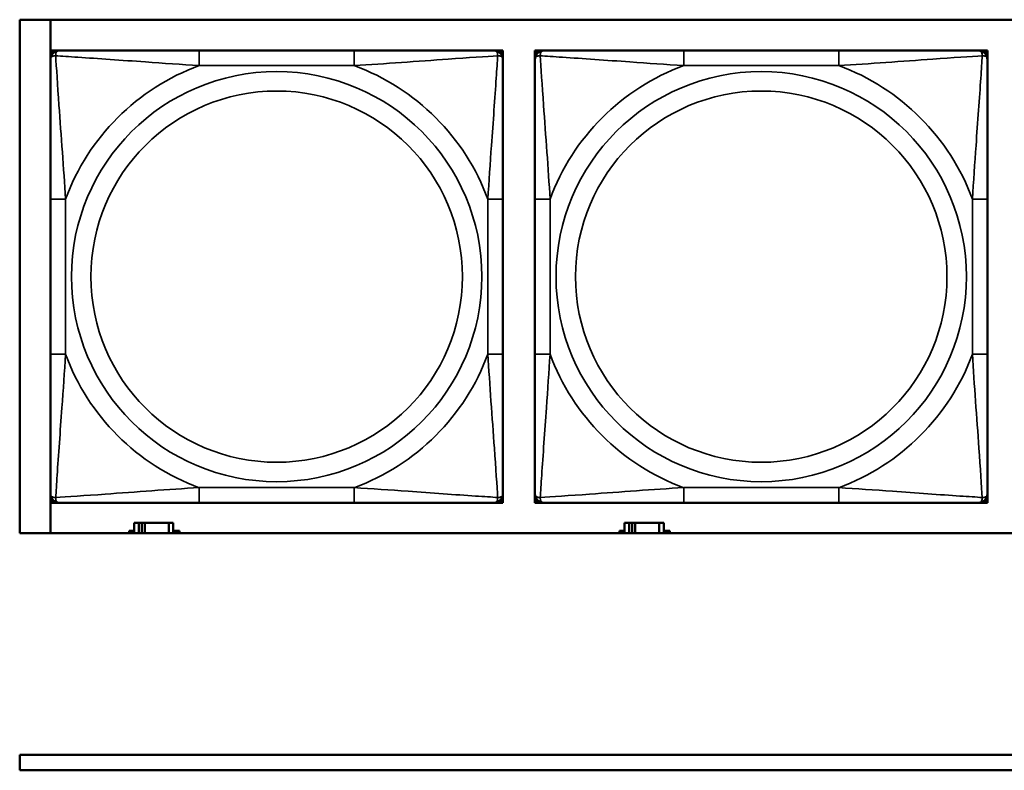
# Model space of a CAD drawing. Header units: inches. Extents: x 1.4 to 53.9, y 1.3 to 58.
# Tile 90 of 227: x 19.4 to 20.7, y 41.8 to 42.8. Entities that reach past the tile are written whole.
import ezdxf

# ---------------------------------------------------------------- set-up
doc = ezdxf.new("R2010")
doc.units = ezdxf.units.IN
doc.header["$MEASUREMENT"] = 0
doc.layers.add('Visible (ANSI)', color=7, linetype='Continuous', lineweight=50)
doc.layers.add('Visible Narrow (ANSI)', color=7, linetype='Continuous', lineweight=35)

msp = doc.modelspace()

# ---------------------------------------------------------------- linework, layer by layer
at = {"layer": 'Visible (ANSI)'}
for p, q in [((19.4287, 42.7564), (24.5271, 42.7564)), ((19.4287, 42.0858), (19.4287, 42.7564)), ((19.4687, 42.0858), (19.4687, 42.7564)), ((19.4688, 42.7161), (19.4747, 42.7161)), ((19.4688, 42.7102), (19.4688, 42.7161)), ((19.4747, 42.7161), (19.4806, 42.7161)), ((19.8653, 42.7161), (19.663, 42.7161)), ((20.0476, 42.7161), (20.0535, 42.7161)), ((20.0535, 42.7161), (20.0594, 42.7161)), ((20.0594, 42.7161), (20.0594, 42.7102)), ((20.1012, 42.7161), (20.1071, 42.7161)), ((20.1012, 42.7102), (20.1012, 42.7161)), ((20.1071, 42.7161), (20.113, 42.7161)), ((20.4976, 42.7161), (20.2953, 42.7161)), ((20.6799, 42.7161), (20.6859, 42.7161)), ((20.6859, 42.7161), (20.6918, 42.7161)), ((20.6918, 42.7161), (20.6918, 42.7102)), ((19.4688, 42.7043), (19.4688, 42.7102)), ((20.0594, 42.7102), (20.0594, 42.7043)), ((20.1012, 42.7043), (20.1012, 42.7102)), ((20.6918, 42.7102), (20.6918, 42.7043)), ((19.4688, 42.522), (19.4688, 42.3197)), ((20.0594, 42.3197), (20.0594, 42.522)), ((20.1012, 42.522), (20.1012, 42.3197)), ((20.6918, 42.3197), (20.6918, 42.522)), ((19.4688, 42.1315), (19.4688, 42.1374)), ((20.0594, 42.1374), (20.0594, 42.1315)), ((20.1012, 42.1315), (20.1012, 42.1374)), ((20.6918, 42.1374), (20.6918, 42.1315)), ((19.4688, 42.1256), (19.4688, 42.1315)), ((19.4747, 42.1256), (19.4688, 42.1256)), ((19.4806, 42.1256), (19.4747, 42.1256)), ((19.663, 42.1256), (19.8653, 42.1256)), ((20.0535, 42.1256), (20.0476, 42.1256)), ((20.0594, 42.1256), (20.0535, 42.1256)), ((20.0594, 42.1315), (20.0594, 42.1256)), ((20.1012, 42.1256), (20.1012, 42.1315)), ((20.1071, 42.1256), (20.1012, 42.1256)), ((20.113, 42.1256), (20.1071, 42.1256)), ((20.2953, 42.1256), (20.4976, 42.1256)), ((20.6859, 42.1256), (20.6799, 42.1256)), ((20.6918, 42.1256), (20.6859, 42.1256)), ((20.6918, 42.1315), (20.6918, 42.1256)), ((19.584, 42.0994), (19.5782, 42.0994)), ((19.5782, 42.0994), (19.5782, 42.0858)), ((19.584, 42.0994), (19.588, 42.0994)), ((19.584, 42.0858), (19.584, 42.0994)), ((19.588, 42.0858), (19.588, 42.0994)), ((19.588, 42.0994), (19.5921, 42.0994)), ((19.5921, 42.0994), (19.5921, 42.0858)), ((19.5921, 42.0994), (19.6234, 42.0994)), ((19.6234, 42.0994), (19.6234, 42.0858)), ((19.6292, 42.0994), (19.6234, 42.0994)), ((19.6292, 42.0858), (19.6292, 42.0994)), ((20.224, 42.0994), (20.2182, 42.0994)), ((20.2182, 42.0994), (20.2182, 42.0858)), ((20.224, 42.0994), (20.228, 42.0994)), ((20.224, 42.0858), (20.224, 42.0994)), ((20.228, 42.0858), (20.228, 42.0994)), ((20.228, 42.0994), (20.2321, 42.0994)), ((20.2321, 42.0994), (20.2321, 42.0858)), ((20.2321, 42.0994), (20.2634, 42.0994)), ((20.2634, 42.0994), (20.2634, 42.0858)), ((20.2692, 42.0994), (20.2634, 42.0994)), ((20.2692, 42.0858), (20.2692, 42.0994)), ((24.5271, 42.0858), (19.4287, 42.0858)), ((19.5717, 42.0858), (19.5717, 42.0889)), ((19.5717, 42.0889), (19.5782, 42.0889)), ((19.6292, 42.0889), (19.6373, 42.0889)), ((19.6373, 42.0889), (19.6373, 42.0858)), ((20.2117, 42.0858), (20.2117, 42.0889)), ((20.2117, 42.0889), (20.2182, 42.0889)), ((20.2692, 42.0889), (20.2773, 42.0889)), ((20.2773, 42.0889), (20.2773, 42.0858)), ((19.4287, 41.7961), (26.8757, 41.7961)), ((19.4287, 41.7761), (19.4287, 41.7961)), ((26.8757, 41.7761), (19.4287, 41.7761))]:
    msp.add_line(p, q, dxfattribs=at)
for centre, radius, start, end in [((19.4747, 42.7102), 0.00591, 90, 180), ((19.4806, 42.7043), 0.0118, 90, 180), ((20.0476, 42.7043), 0.0118, 0, 90), ((20.0535, 42.7102), 0.00591, 0, 90), ((20.1071, 42.7102), 0.00591, 90, 180), ((20.113, 42.7043), 0.0118, 90, 180), ((20.6799, 42.7043), 0.0118, 0, 90), ((20.6859, 42.7102), 0.00591, 0, 90), ((19.4806, 42.1374), 0.0118, 180, 270), ((20.0476, 42.1374), 0.0118, 270, 0), ((20.113, 42.1374), 0.0118, 180, 270), ((20.6799, 42.1374), 0.0118, 270, 0), ((19.4747, 42.1315), 0.00591, 180, 270), ((20.0535, 42.1315), 0.00591, 270, 0), ((20.1071, 42.1315), 0.00591, 180, 270), ((20.6859, 42.1315), 0.00591, 270, 0)]:
    msp.add_arc(centre, radius, start, end, dxfattribs=at)
for points, knots in [([(19.663, 42.7161), (19.6393, 42.7161), (19.6153, 42.7161), (19.5919, 42.7161), (19.5613, 42.7161), (19.5304, 42.7161), (19.5071, 42.7161), (19.4951, 42.7161), (19.4855, 42.7161), (19.4806, 42.7161)], [0.2569537, 0.2569537, 0.2569537, 0.2569537, 0.4371919, 0.4371919, 0.4371919, 0.6739428, 0.6739428, 0.6739428, 0.7963818, 0.7963818, 0.7963818, 0.7963818]), ([(20.0476, 42.7161), (20.0418, 42.7161), (20.0293, 42.7161), (20.0141, 42.7161), (19.9907, 42.7161), (19.9616, 42.7161), (19.9325, 42.7161), (19.9103, 42.7161), (19.8877, 42.7161), (19.8653, 42.7161)], [-0.7968224, -0.7968224, -0.7968224, -0.7968224, -0.6514613, -0.6514613, -0.6514613, -0.427691, -0.427691, -0.427691, -0.2569517, -0.2569517, -0.2569517, -0.2569517]), ([(20.2953, 42.7161), (20.2717, 42.7161), (20.2477, 42.7161), (20.2243, 42.7161), (20.1936, 42.7161), (20.1628, 42.7161), (20.1395, 42.7161), (20.1275, 42.7161), (20.1179, 42.7161), (20.113, 42.7161)], [0.2569537, 0.2569537, 0.2569537, 0.2569537, 0.4371919, 0.4371919, 0.4371919, 0.6739428, 0.6739428, 0.6739428, 0.7963818, 0.7963818, 0.7963818, 0.7963818]), ([(20.6799, 42.7161), (20.6742, 42.7161), (20.6617, 42.7161), (20.6465, 42.7161), (20.6231, 42.7161), (20.594, 42.7161), (20.5649, 42.7161), (20.5427, 42.7161), (20.52, 42.7161), (20.4976, 42.7161)], [-0.7968224, -0.7968224, -0.7968224, -0.7968224, -0.6514613, -0.6514613, -0.6514613, -0.427691, -0.427691, -0.427691, -0.2569517, -0.2569517, -0.2569517, -0.2569517]), ([(19.4688, 42.7043), (19.4688, 42.6986), (19.4688, 42.6861), (19.4688, 42.6709), (19.4688, 42.6474), (19.4688, 42.6183), (19.4688, 42.5892), (19.4688, 42.5671), (19.4688, 42.5444), (19.4688, 42.522)], [-0.7968224, -0.7968224, -0.7968224, -0.7968224, -0.6514613, -0.6514613, -0.6514613, -0.427691, -0.427691, -0.427691, -0.2569517, -0.2569517, -0.2569517, -0.2569517]), ([(20.0594, 42.522), (20.0594, 42.5456), (20.0594, 42.5696), (20.0594, 42.593), (20.0594, 42.6237), (20.0594, 42.6546), (20.0594, 42.6778), (20.0594, 42.6898), (20.0594, 42.6994), (20.0594, 42.7043)], [0.2569537, 0.2569537, 0.2569537, 0.2569537, 0.4371919, 0.4371919, 0.4371919, 0.6739428, 0.6739428, 0.6739428, 0.7963818, 0.7963818, 0.7963818, 0.7963818]), ([(20.1012, 42.7043), (20.1012, 42.6986), (20.1012, 42.6861), (20.1012, 42.6709), (20.1012, 42.6474), (20.1012, 42.6183), (20.1012, 42.5892), (20.1012, 42.5671), (20.1012, 42.5444), (20.1012, 42.522)], [-0.7968224, -0.7968224, -0.7968224, -0.7968224, -0.6514613, -0.6514613, -0.6514613, -0.427691, -0.427691, -0.427691, -0.2569517, -0.2569517, -0.2569517, -0.2569517]), ([(20.6918, 42.522), (20.6918, 42.5456), (20.6918, 42.5696), (20.6918, 42.593), (20.6918, 42.6237), (20.6918, 42.6546), (20.6918, 42.6778), (20.6918, 42.6898), (20.6918, 42.6994), (20.6918, 42.7043)], [0.2569537, 0.2569537, 0.2569537, 0.2569537, 0.4371919, 0.4371919, 0.4371919, 0.6739428, 0.6739428, 0.6739428, 0.7963818, 0.7963818, 0.7963818, 0.7963818]), ([(19.4688, 42.3197), (19.4688, 42.296), (19.4688, 42.272), (19.4688, 42.2487), (19.4688, 42.218), (19.4688, 42.1871), (19.4688, 42.1639), (19.4688, 42.1519), (19.4688, 42.1422), (19.4688, 42.1374)], [0.2569537, 0.2569537, 0.2569537, 0.2569537, 0.4371919, 0.4371919, 0.4371919, 0.6739428, 0.6739428, 0.6739428, 0.7963818, 0.7963818, 0.7963818, 0.7963818]), ([(20.0594, 42.1374), (20.0594, 42.1431), (20.0594, 42.1556), (20.0594, 42.1708), (20.0594, 42.1942), (20.0594, 42.2234), (20.0594, 42.2524), (20.0594, 42.2746), (20.0594, 42.2973), (20.0594, 42.3197)], [-0.7968224, -0.7968224, -0.7968224, -0.7968224, -0.6514613, -0.6514613, -0.6514613, -0.427691, -0.427691, -0.427691, -0.2569517, -0.2569517, -0.2569517, -0.2569517]), ([(20.1012, 42.3197), (20.1012, 42.296), (20.1012, 42.272), (20.1012, 42.2487), (20.1012, 42.218), (20.1012, 42.1871), (20.1012, 42.1639), (20.1012, 42.1519), (20.1012, 42.1422), (20.1012, 42.1374)], [0.2569537, 0.2569537, 0.2569537, 0.2569537, 0.4371919, 0.4371919, 0.4371919, 0.6739428, 0.6739428, 0.6739428, 0.7963818, 0.7963818, 0.7963818, 0.7963818]), ([(20.6918, 42.1374), (20.6918, 42.1431), (20.6918, 42.1556), (20.6918, 42.1708), (20.6918, 42.1942), (20.6918, 42.2234), (20.6918, 42.2524), (20.6918, 42.2746), (20.6918, 42.2973), (20.6918, 42.3197)], [-0.7968224, -0.7968224, -0.7968224, -0.7968224, -0.6514613, -0.6514613, -0.6514613, -0.427691, -0.427691, -0.427691, -0.2569517, -0.2569517, -0.2569517, -0.2569517]), ([(19.4806, 42.1256), (19.4864, 42.1256), (19.4989, 42.1256), (19.5141, 42.1256), (19.5375, 42.1256), (19.5666, 42.1256), (19.5957, 42.1256), (19.6179, 42.1256), (19.6405, 42.1256), (19.663, 42.1256)], [-0.7968224, -0.7968224, -0.7968224, -0.7968224, -0.6514613, -0.6514613, -0.6514613, -0.427691, -0.427691, -0.427691, -0.2569517, -0.2569517, -0.2569517, -0.2569517]), ([(19.8653, 42.1256), (19.8889, 42.1256), (19.9129, 42.1256), (19.9363, 42.1256), (19.9669, 42.1256), (19.9978, 42.1256), (20.0211, 42.1256), (20.0331, 42.1256), (20.0427, 42.1256), (20.0476, 42.1256)], [0.2569537, 0.2569537, 0.2569537, 0.2569537, 0.4371919, 0.4371919, 0.4371919, 0.6739428, 0.6739428, 0.6739428, 0.7963818, 0.7963818, 0.7963818, 0.7963818]), ([(20.113, 42.1256), (20.1188, 42.1256), (20.1312, 42.1256), (20.1465, 42.1256), (20.1699, 42.1256), (20.199, 42.1256), (20.2281, 42.1256), (20.2503, 42.1256), (20.2729, 42.1256), (20.2953, 42.1256)], [-0.7968224, -0.7968224, -0.7968224, -0.7968224, -0.6514613, -0.6514613, -0.6514613, -0.427691, -0.427691, -0.427691, -0.2569517, -0.2569517, -0.2569517, -0.2569517]), ([(20.4976, 42.1256), (20.5213, 42.1256), (20.5453, 42.1256), (20.5686, 42.1256), (20.5993, 42.1256), (20.6302, 42.1256), (20.6534, 42.1256), (20.6655, 42.1256), (20.6751, 42.1256), (20.6799, 42.1256)], [0.2569537, 0.2569537, 0.2569537, 0.2569537, 0.4371919, 0.4371919, 0.4371919, 0.6739428, 0.6739428, 0.6739428, 0.7963818, 0.7963818, 0.7963818, 0.7963818])]:
    msp.add_open_spline(points, degree=3, knots=knots, dxfattribs=at)
at = {"layer": 'Visible Narrow (ANSI)'}
for p, q in [((19.663, 42.7161), (19.663, 42.6964)), ((19.8653, 42.7161), (19.8653, 42.6964)), ((20.2953, 42.7161), (20.2953, 42.6964)), ((20.4976, 42.7161), (20.4976, 42.6964)), ((19.663, 42.6964), (19.8653, 42.6964)), ((20.2953, 42.6964), (20.4976, 42.6964)), ((19.4688, 42.522), (19.4885, 42.522)), ((19.4885, 42.3197), (19.4885, 42.522)), ((20.0397, 42.522), (20.0397, 42.3197)), ((20.0594, 42.522), (20.0397, 42.522)), ((20.1012, 42.522), (20.1209, 42.522)), ((20.1209, 42.3197), (20.1209, 42.522)), ((20.6721, 42.522), (20.6721, 42.3197)), ((20.6918, 42.522), (20.6721, 42.522)), ((19.4688, 42.3197), (19.4885, 42.3197)), ((20.0594, 42.3197), (20.0397, 42.3197)), ((20.1012, 42.3197), (20.1209, 42.3197)), ((20.6918, 42.3197), (20.6721, 42.3197)), ((19.8653, 42.1453), (19.663, 42.1453)), ((19.663, 42.1256), (19.663, 42.1453)), ((19.8653, 42.1256), (19.8653, 42.1453)), ((20.4976, 42.1453), (20.2953, 42.1453)), ((20.2953, 42.1256), (20.2953, 42.1453)), ((20.4976, 42.1256), (20.4976, 42.1453))]:
    msp.add_line(p, q, dxfattribs=at)
for centre, radius in [((19.7641, 42.4208), 0.2678), ((20.3965, 42.4208), 0.2678), ((19.7641, 42.4208), 0.2424), ((20.3965, 42.4208), 0.2424)]:
    msp.add_circle(centre, radius, dxfattribs=at)
for centre, start, end in [((19.7641, 42.4208), 110.1547, 159.8453), ((19.7641, 42.4208), 20.1547, 69.8453), ((20.3965, 42.4208), 110.1547, 159.8453), ((20.3965, 42.4208), 20.1547, 69.8453), ((19.7641, 42.4208), 200.1547, 249.8453), ((19.7641, 42.4208), 290.1547, 339.8453), ((20.3965, 42.4208), 200.1547, 249.8453), ((20.3965, 42.4208), 290.1547, 339.8453)]:
    msp.add_arc(centre, 0.2936, start, end, dxfattribs=at)
for points, knots in [([(19.4757, 42.7093), (19.4757, 42.7101), (19.4757, 42.7109), (19.4759, 42.7123), (19.4761, 42.713), (19.4766, 42.7139), (19.4768, 42.7142), (19.4771, 42.7146), (19.4772, 42.7148), (19.4775, 42.7151), (19.4777, 42.7152), (19.4783, 42.7156), (19.4787, 42.7158), (19.4796, 42.7161), (19.4801, 42.7161), (19.4806, 42.7161)], [-0.00023197, -0.00023197, -0.00023197, -0.00023197, 0.00913095, 0.00913095, 0.01983142, 0.01983142, 0.02651922, 0.02651922, 0.02986312, 0.02986312, 0.03521335, 0.03521335, 0.04377373, 0.04377373, 0.0532704, 0.0532704, 0.0532704, 0.0532704]), ([(20.0476, 42.7161), (20.0481, 42.7161), (20.0486, 42.7161), (20.0495, 42.7158), (20.0499, 42.7156), (20.0505, 42.7152), (20.0507, 42.7151), (20.051, 42.7148), (20.0511, 42.7146), (20.0514, 42.7142), (20.0516, 42.7139), (20.0521, 42.713), (20.0523, 42.7123), (20.0525, 42.7109), (20.0525, 42.7101), (20.0525, 42.7093)], [-0.0532704, -0.0532704, -0.0532704, -0.0532704, -0.04377373, -0.04377373, -0.03521335, -0.03521335, -0.02986312, -0.02986312, -0.02651922, -0.02651922, -0.01983142, -0.01983142, -0.00913095, -0.00913095, 0.00023197, 0.00023197, 0.00023197, 0.00023197]), ([(20.1081, 42.7093), (20.108, 42.7101), (20.1081, 42.7109), (20.1083, 42.7123), (20.1085, 42.713), (20.109, 42.7139), (20.1092, 42.7142), (20.1095, 42.7146), (20.1096, 42.7148), (20.1099, 42.7151), (20.1101, 42.7152), (20.1107, 42.7156), (20.1111, 42.7158), (20.112, 42.7161), (20.1125, 42.7161), (20.113, 42.7161)], [-0.00023197, -0.00023197, -0.00023197, -0.00023197, 0.00913095, 0.00913095, 0.01983142, 0.01983142, 0.02651922, 0.02651922, 0.02986312, 0.02986312, 0.03521335, 0.03521335, 0.04377373, 0.04377373, 0.0532704, 0.0532704, 0.0532704, 0.0532704]), ([(20.6799, 42.7161), (20.6805, 42.7161), (20.681, 42.7161), (20.6819, 42.7158), (20.6823, 42.7156), (20.6828, 42.7152), (20.683, 42.7151), (20.6834, 42.7148), (20.6835, 42.7146), (20.6838, 42.7142), (20.684, 42.7139), (20.6844, 42.713), (20.6846, 42.7123), (20.6849, 42.7109), (20.6849, 42.7101), (20.6849, 42.7093)], [-0.0532704, -0.0532704, -0.0532704, -0.0532704, -0.04377373, -0.04377373, -0.03521335, -0.03521335, -0.02986312, -0.02986312, -0.02651922, -0.02651922, -0.01983142, -0.01983142, -0.00913095, -0.00913095, 0.00023197, 0.00023197, 0.00023197, 0.00023197]), ([(19.4688, 42.7043), (19.4688, 42.7048), (19.4689, 42.7053), (19.4691, 42.7062), (19.4693, 42.7066), (19.4697, 42.7072), (19.4699, 42.7074), (19.4702, 42.7077), (19.4703, 42.7078), (19.4707, 42.7082), (19.4711, 42.7084), (19.472, 42.7088), (19.4726, 42.709), (19.4741, 42.7092), (19.4748, 42.7093), (19.4757, 42.7093)], [-0.0532704, -0.0532704, -0.0532704, -0.0532704, -0.04377373, -0.04377373, -0.03521335, -0.03521335, -0.02986312, -0.02986312, -0.02651922, -0.02651922, -0.01983142, -0.01983142, -0.00913095, -0.00913095, 0.00023197, 0.00023197, 0.00023197, 0.00023197]), ([(19.4757, 42.7093), (19.4833, 42.7088), (19.4933, 42.7081), (19.5304, 42.7056), (19.5621, 42.7034), (19.6164, 42.6995), (19.6396, 42.6978), (19.663, 42.6964)], [-0.7478145, -0.7478145, -0.7478145, -0.7478145, -0.6493253, -0.6493253, -0.427691, -0.427691, -0.2569537, -0.2569537, -0.2569537, -0.2569537]), ([(19.4885, 42.522), (19.4861, 42.5625), (19.4828, 42.6048), (19.4782, 42.6705), (19.4766, 42.6949), (19.4757, 42.7093)], [0.2569517, 0.2569517, 0.2569517, 0.2569517, 0.5559983, 0.5559983, 0.7482818, 0.7482818, 0.7482818, 0.7482818]), ([(19.8653, 42.6964), (19.9057, 42.6988), (19.9481, 42.7021), (20.0137, 42.7067), (20.0382, 42.7083), (20.0525, 42.7093)], [0.2569517, 0.2569517, 0.2569517, 0.2569517, 0.5559983, 0.5559983, 0.7482818, 0.7482818, 0.7482818, 0.7482818]), ([(20.0525, 42.7093), (20.052, 42.7016), (20.0514, 42.6916), (20.0489, 42.6546), (20.0466, 42.6228), (20.0427, 42.5686), (20.0411, 42.5454), (20.0397, 42.522)], [-0.7478145, -0.7478145, -0.7478145, -0.7478145, -0.6493253, -0.6493253, -0.427691, -0.427691, -0.2569537, -0.2569537, -0.2569537, -0.2569537]), ([(20.0525, 42.7093), (20.0534, 42.7093), (20.0541, 42.7092), (20.0556, 42.709), (20.0562, 42.7088), (20.0571, 42.7084), (20.0575, 42.7082), (20.0579, 42.7078), (20.058, 42.7077), (20.0583, 42.7074), (20.0585, 42.7072), (20.0589, 42.7066), (20.0591, 42.7062), (20.0593, 42.7053), (20.0594, 42.7048), (20.0594, 42.7043)], [-0.00023197, -0.00023197, -0.00023197, -0.00023197, 0.00913095, 0.00913095, 0.01983142, 0.01983142, 0.02651922, 0.02651922, 0.02986312, 0.02986312, 0.03521335, 0.03521335, 0.04377373, 0.04377373, 0.0532704, 0.0532704, 0.0532704, 0.0532704]), ([(20.1012, 42.7043), (20.1012, 42.7048), (20.1013, 42.7053), (20.1015, 42.7062), (20.1017, 42.7066), (20.1021, 42.7072), (20.1023, 42.7074), (20.1026, 42.7077), (20.1027, 42.7078), (20.1031, 42.7082), (20.1034, 42.7084), (20.1044, 42.7088), (20.105, 42.709), (20.1065, 42.7092), (20.1072, 42.7093), (20.1081, 42.7093)], [-0.0532704, -0.0532704, -0.0532704, -0.0532704, -0.04377373, -0.04377373, -0.03521335, -0.03521335, -0.02986312, -0.02986312, -0.02651922, -0.02651922, -0.01983142, -0.01983142, -0.00913095, -0.00913095, 0.00023197, 0.00023197, 0.00023197, 0.00023197]), ([(20.1081, 42.7093), (20.1157, 42.7088), (20.1257, 42.7081), (20.1628, 42.7056), (20.1945, 42.7034), (20.2487, 42.6995), (20.272, 42.6978), (20.2953, 42.6964)], [-0.7478145, -0.7478145, -0.7478145, -0.7478145, -0.6493253, -0.6493253, -0.427691, -0.427691, -0.2569537, -0.2569537, -0.2569537, -0.2569537]), ([(20.1209, 42.522), (20.1185, 42.5625), (20.1152, 42.6048), (20.1106, 42.6705), (20.109, 42.6949), (20.1081, 42.7093)], [0.2569517, 0.2569517, 0.2569517, 0.2569517, 0.5559983, 0.5559983, 0.7482818, 0.7482818, 0.7482818, 0.7482818]), ([(20.4976, 42.6964), (20.5381, 42.6988), (20.5805, 42.7021), (20.6461, 42.7067), (20.6705, 42.7083), (20.6849, 42.7093)], [0.2569517, 0.2569517, 0.2569517, 0.2569517, 0.5559983, 0.5559983, 0.7482818, 0.7482818, 0.7482818, 0.7482818]), ([(20.6849, 42.7093), (20.6844, 42.7016), (20.6838, 42.6916), (20.6813, 42.6546), (20.679, 42.6228), (20.6751, 42.5686), (20.6735, 42.5454), (20.6721, 42.522)], [-0.7478145, -0.7478145, -0.7478145, -0.7478145, -0.6493253, -0.6493253, -0.427691, -0.427691, -0.2569537, -0.2569537, -0.2569537, -0.2569537]), ([(20.6849, 42.7093), (20.6857, 42.7093), (20.6865, 42.7092), (20.6879, 42.709), (20.6886, 42.7088), (20.6895, 42.7084), (20.6898, 42.7082), (20.6903, 42.7078), (20.6904, 42.7077), (20.6907, 42.7074), (20.6909, 42.7072), (20.6913, 42.7066), (20.6914, 42.7062), (20.6917, 42.7053), (20.6918, 42.7048), (20.6918, 42.7043)], [-0.00023197, -0.00023197, -0.00023197, -0.00023197, 0.00913095, 0.00913095, 0.01983142, 0.01983142, 0.02651922, 0.02651922, 0.02986312, 0.02986312, 0.03521335, 0.03521335, 0.04377373, 0.04377373, 0.0532704, 0.0532704, 0.0532704, 0.0532704]), ([(19.4757, 42.1324), (19.4762, 42.1401), (19.4768, 42.1501), (19.4793, 42.1871), (19.4816, 42.2188), (19.4855, 42.2731), (19.4871, 42.2963), (19.4885, 42.3197)], [-0.7478145, -0.7478145, -0.7478145, -0.7478145, -0.6493253, -0.6493253, -0.427691, -0.427691, -0.2569537, -0.2569537, -0.2569537, -0.2569537]), ([(20.0397, 42.3197), (20.0421, 42.2792), (20.0454, 42.2368), (20.05, 42.1712), (20.0516, 42.1468), (20.0525, 42.1324)], [0.2569517, 0.2569517, 0.2569517, 0.2569517, 0.5559983, 0.5559983, 0.7482818, 0.7482818, 0.7482818, 0.7482818]), ([(20.1081, 42.1324), (20.1085, 42.1401), (20.1092, 42.1501), (20.1117, 42.1871), (20.114, 42.2188), (20.1178, 42.2731), (20.1195, 42.2963), (20.1209, 42.3197)], [-0.7478145, -0.7478145, -0.7478145, -0.7478145, -0.6493253, -0.6493253, -0.427691, -0.427691, -0.2569537, -0.2569537, -0.2569537, -0.2569537]), ([(20.6721, 42.3197), (20.6745, 42.2792), (20.6778, 42.2368), (20.6824, 42.1712), (20.684, 42.1468), (20.6849, 42.1324)], [0.2569517, 0.2569517, 0.2569517, 0.2569517, 0.5559983, 0.5559983, 0.7482818, 0.7482818, 0.7482818, 0.7482818]), ([(19.4757, 42.1324), (19.4748, 42.1324), (19.4741, 42.1324), (19.4726, 42.1327), (19.472, 42.1329), (19.4711, 42.1333), (19.4707, 42.1335), (19.4703, 42.1338), (19.4702, 42.134), (19.4699, 42.1343), (19.4697, 42.1345), (19.4693, 42.1351), (19.4691, 42.1355), (19.4689, 42.1363), (19.4688, 42.1368), (19.4688, 42.1374)], [-0.00023197, -0.00023197, -0.00023197, -0.00023197, 0.00913095, 0.00913095, 0.01983142, 0.01983142, 0.02651922, 0.02651922, 0.02986312, 0.02986312, 0.03521335, 0.03521335, 0.04377373, 0.04377373, 0.0532704, 0.0532704, 0.0532704, 0.0532704]), ([(19.663, 42.1453), (19.6225, 42.1429), (19.5801, 42.1396), (19.5145, 42.1349), (19.49, 42.1333), (19.4757, 42.1324)], [0.2569517, 0.2569517, 0.2569517, 0.2569517, 0.5559983, 0.5559983, 0.7482818, 0.7482818, 0.7482818, 0.7482818]), ([(20.0525, 42.1324), (20.0449, 42.1329), (20.0349, 42.1336), (19.9978, 42.136), (19.9661, 42.1383), (19.9119, 42.1422), (19.8886, 42.1438), (19.8653, 42.1453)], [-0.7478145, -0.7478145, -0.7478145, -0.7478145, -0.6493253, -0.6493253, -0.427691, -0.427691, -0.2569537, -0.2569537, -0.2569537, -0.2569537]), ([(20.0594, 42.1374), (20.0594, 42.1368), (20.0593, 42.1363), (20.0591, 42.1355), (20.0589, 42.1351), (20.0585, 42.1345), (20.0583, 42.1343), (20.058, 42.134), (20.0579, 42.1338), (20.0575, 42.1335), (20.0571, 42.1333), (20.0562, 42.1329), (20.0556, 42.1327), (20.0541, 42.1324), (20.0534, 42.1324), (20.0525, 42.1324)], [-0.0532704, -0.0532704, -0.0532704, -0.0532704, -0.04377373, -0.04377373, -0.03521335, -0.03521335, -0.02986312, -0.02986312, -0.02651922, -0.02651922, -0.01983142, -0.01983142, -0.00913095, -0.00913095, 0.00023197, 0.00023197, 0.00023197, 0.00023197]), ([(20.1081, 42.1324), (20.1072, 42.1324), (20.1065, 42.1324), (20.105, 42.1327), (20.1044, 42.1329), (20.1034, 42.1333), (20.1031, 42.1335), (20.1027, 42.1338), (20.1026, 42.134), (20.1023, 42.1343), (20.1021, 42.1345), (20.1017, 42.1351), (20.1015, 42.1355), (20.1013, 42.1363), (20.1012, 42.1368), (20.1012, 42.1374)], [-0.00023197, -0.00023197, -0.00023197, -0.00023197, 0.00913095, 0.00913095, 0.01983142, 0.01983142, 0.02651922, 0.02651922, 0.02986312, 0.02986312, 0.03521335, 0.03521335, 0.04377373, 0.04377373, 0.0532704, 0.0532704, 0.0532704, 0.0532704]), ([(20.2953, 42.1453), (20.2549, 42.1429), (20.2125, 42.1396), (20.1468, 42.1349), (20.1224, 42.1333), (20.1081, 42.1324)], [0.2569517, 0.2569517, 0.2569517, 0.2569517, 0.5559983, 0.5559983, 0.7482818, 0.7482818, 0.7482818, 0.7482818]), ([(20.6849, 42.1324), (20.6773, 42.1329), (20.6672, 42.1336), (20.6302, 42.136), (20.5985, 42.1383), (20.5442, 42.1422), (20.521, 42.1438), (20.4976, 42.1453)], [-0.7478145, -0.7478145, -0.7478145, -0.7478145, -0.6493253, -0.6493253, -0.427691, -0.427691, -0.2569537, -0.2569537, -0.2569537, -0.2569537]), ([(20.6918, 42.1374), (20.6918, 42.1368), (20.6917, 42.1363), (20.6914, 42.1355), (20.6913, 42.1351), (20.6909, 42.1345), (20.6907, 42.1343), (20.6904, 42.134), (20.6903, 42.1338), (20.6898, 42.1335), (20.6895, 42.1333), (20.6886, 42.1329), (20.6879, 42.1327), (20.6865, 42.1324), (20.6857, 42.1324), (20.6849, 42.1324)], [-0.0532704, -0.0532704, -0.0532704, -0.0532704, -0.04377373, -0.04377373, -0.03521335, -0.03521335, -0.02986312, -0.02986312, -0.02651922, -0.02651922, -0.01983142, -0.01983142, -0.00913095, -0.00913095, 0.00023197, 0.00023197, 0.00023197, 0.00023197]), ([(19.4806, 42.1256), (19.4801, 42.1256), (19.4796, 42.1256), (19.4787, 42.1259), (19.4783, 42.1261), (19.4777, 42.1264), (19.4775, 42.1266), (19.4772, 42.1269), (19.4771, 42.1271), (19.4768, 42.1275), (19.4766, 42.1278), (19.4761, 42.1287), (19.4759, 42.1294), (19.4757, 42.1308), (19.4757, 42.1316), (19.4757, 42.1324)], [-0.0532704, -0.0532704, -0.0532704, -0.0532704, -0.04377373, -0.04377373, -0.03521335, -0.03521335, -0.02986312, -0.02986312, -0.02651922, -0.02651922, -0.01983142, -0.01983142, -0.00913095, -0.00913095, 0.00023197, 0.00023197, 0.00023197, 0.00023197]), ([(20.0525, 42.1324), (20.0525, 42.1316), (20.0525, 42.1308), (20.0523, 42.1294), (20.0521, 42.1287), (20.0516, 42.1278), (20.0514, 42.1275), (20.0511, 42.1271), (20.051, 42.1269), (20.0507, 42.1266), (20.0505, 42.1264), (20.0499, 42.1261), (20.0495, 42.1259), (20.0486, 42.1256), (20.0481, 42.1256), (20.0476, 42.1256)], [-0.00023197, -0.00023197, -0.00023197, -0.00023197, 0.00913095, 0.00913095, 0.01983142, 0.01983142, 0.02651922, 0.02651922, 0.02986312, 0.02986312, 0.03521335, 0.03521335, 0.04377373, 0.04377373, 0.0532704, 0.0532704, 0.0532704, 0.0532704]), ([(20.113, 42.1256), (20.1125, 42.1256), (20.112, 42.1256), (20.1111, 42.1259), (20.1107, 42.1261), (20.1101, 42.1264), (20.1099, 42.1266), (20.1096, 42.1269), (20.1095, 42.1271), (20.1092, 42.1275), (20.109, 42.1278), (20.1085, 42.1287), (20.1083, 42.1294), (20.1081, 42.1308), (20.108, 42.1316), (20.1081, 42.1324)], [-0.0532704, -0.0532704, -0.0532704, -0.0532704, -0.04377373, -0.04377373, -0.03521335, -0.03521335, -0.02986312, -0.02986312, -0.02651922, -0.02651922, -0.01983142, -0.01983142, -0.00913095, -0.00913095, 0.00023197, 0.00023197, 0.00023197, 0.00023197]), ([(20.6849, 42.1324), (20.6849, 42.1316), (20.6849, 42.1308), (20.6846, 42.1294), (20.6844, 42.1287), (20.684, 42.1278), (20.6838, 42.1275), (20.6835, 42.1271), (20.6834, 42.1269), (20.683, 42.1266), (20.6828, 42.1264), (20.6823, 42.1261), (20.6819, 42.1259), (20.681, 42.1256), (20.6805, 42.1256), (20.6799, 42.1256)], [-0.00023197, -0.00023197, -0.00023197, -0.00023197, 0.00913095, 0.00913095, 0.01983142, 0.01983142, 0.02651922, 0.02651922, 0.02986312, 0.02986312, 0.03521335, 0.03521335, 0.04377373, 0.04377373, 0.0532704, 0.0532704, 0.0532704, 0.0532704])]:
    msp.add_open_spline(points, degree=3, knots=knots, dxfattribs=at)

doc.saveas('drawing.dxf')
